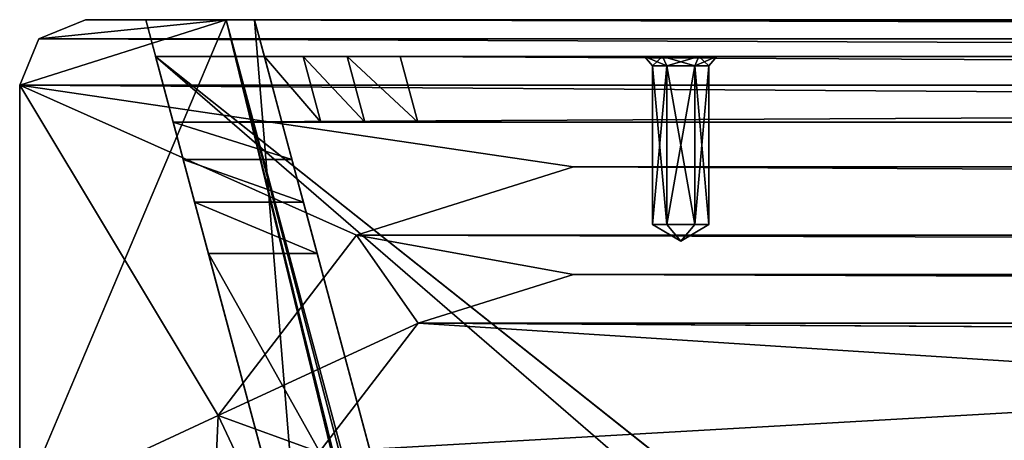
# Model space of a CAD drawing. Header units: inches. Extents: x -12.5 to 12.5, y -27.4 to 0.
# Tile 83 of 136: x -12.5 to -10.6, y -0.8 to 0. Entities that reach past the tile are written whole.
import ezdxf

# ---------------------------------------------------------------- set-up
doc = ezdxf.new("R2010")
doc.units = ezdxf.units.IN
doc.header["$LTSCALE"] = 52.148148
doc.header["$MEASUREMENT"] = 0
for name, color, linetype in [('1', 7, 'CONTINUOUS'), ('106', 7, 'CONTINUOUS'), ('107', 7, 'CONTINUOUS'), ('108', 7, 'CONTINUOUS'), ('121', 7, 'CONTINUOUS'), ('122', 7, 'CONTINUOUS'), ('123', 7, 'CONTINUOUS'), ('124', 7, 'CONTINUOUS'), ('128', 7, 'CONTINUOUS'), ('129', 7, 'CONTINUOUS'), ('130', 7, 'CONTINUOUS'), ('166', 7, 'CONTINUOUS'), ('167', 7, 'CONTINUOUS'), ('1852', 7, 'CONTINUOUS'), ('1853', 7, 'CONTINUOUS'), ('1854', 7, 'CONTINUOUS'), ('1855', 7, 'CONTINUOUS'), ('1856', 7, 'CONTINUOUS'), ('1899', 7, 'CONTINUOUS'), ('1900', 7, 'CONTINUOUS'), ('1901', 7, 'CONTINUOUS'), ('1902', 7, 'CONTINUOUS'), ('1903', 7, 'CONTINUOUS'), ('1904', 7, 'CONTINUOUS'), ('1947', 7, 'CONTINUOUS'), ('1948', 7, 'CONTINUOUS'), ('1949', 7, 'CONTINUOUS'), ('1950', 7, 'CONTINUOUS'), ('1951', 7, 'CONTINUOUS'), ('1952', 7, 'CONTINUOUS'), ('2', 7, 'CONTINUOUS'), ('2035', 7, 'CONTINUOUS'), ('2036', 7, 'CONTINUOUS'), ('2046', 7, 'CONTINUOUS'), ('5', 7, 'CONTINUOUS'), ('7', 7, 'CONTINUOUS')]:
    doc.layers.add(name, color=color, linetype=linetype)

msp = doc.modelspace()

# ---------------------------------------------------------------- linework, layer by layer
at = {"layer": '1', "linetype": 'Continuous'}
for points in [[(-10.025, -1.988), (-9.9625, -1.8797), (-12.2412, -0.07), (-10.025, -1.988)], [(-4.9442, -27.303), (-10.025, -1.988), (-12.2412, -0.07), (-4.9442, -27.303)], [(-12.2412, -0.07), (-9.9625, -1.8797), (12.2412, -0.07), (-12.2412, -0.07)]]:
    msp.add_3dface(points, dxfattribs=at)
at = {"layer": '106', "color": 9, "linetype": 'Continuous', "true_color": 0xbfc4ba}
for points in [[(-11.8587, -0.4102, -3.07), (-11.4457, -0.28, -3.07), (11.8587, -0.4102, -3.07), (-11.8587, -0.4102, -3.07)], [(-11.4457, -0.28, -3.07), (11.4457, -0.28, -3.07), (11.8587, -0.4102, -3.07), (-11.4457, -0.28, -3.07)], [(-11.8587, -0.4102, -3.07), (-11.7411, -0.5781, -3.07), (-12.1223, -0.7537, -3.07), (-11.8587, -0.4102, -3.07)], [(11.4457, -0.485, -3.07), (-11.4457, -0.485, -3.07), (-11.8587, -0.4102, -3.07), (11.4457, -0.485, -3.07)], [(11.4457, -0.485, -3.07), (-11.8587, -0.4102, -3.07), (11.8587, -0.4102, -3.07), (11.4457, -0.485, -3.07)], [(-11.4457, -0.485, -3.07), (-11.7411, -0.5781, -3.07), (-11.8587, -0.4102, -3.07), (-11.4457, -0.485, -3.07)], [(-11.7411, -0.5781, -3.07), (-11.9296, -0.8239, -3.07), (-12.1223, -0.7537, -3.07), (-11.7411, -0.5781, -3.07)], [(-12.1223, -0.7537, -3.07), (-11.9432, -1.1333, -3.07), (-12.1412, -1.1863, -3.07), (-12.1223, -0.7537, -3.07)], [(-11.9296, -0.8239, -3.07), (-11.9432, -1.1333, -3.07), (-12.1223, -0.7537, -3.07), (-11.9296, -0.8239, -3.07)]]:
    msp.add_3dface(points, dxfattribs=at)
at = {"layer": '107', "linetype": 'Continuous'}
for points in [[(11.4457, -0.485, -3.3), (-11.4457, -0.485, -3.3), (11.4457, -0.485, -3.07), (11.4457, -0.485, -3.3)], [(11.4457, -0.485, -3.07), (-11.4457, -0.485, -3.3), (-11.4457, -0.485, -3.07), (11.4457, -0.485, -3.07)]]:
    msp.add_3dface(points, dxfattribs=at)
at = {"layer": '108', "linetype": 'Continuous'}
for points in [[(-11.4457, -0.485, -3.3), (-11.7411, -0.5781, -3.3), (-11.4457, -0.485, -3.07), (-11.4457, -0.485, -3.3)], [(-11.7411, -0.5781, -3.3), (-11.7411, -0.5781, -3.07), (-11.4457, -0.485, -3.07), (-11.7411, -0.5781, -3.3)], [(-11.7411, -0.5781, -3.3), (-11.9296, -0.8239, -3.3), (-11.7411, -0.5781, -3.07), (-11.7411, -0.5781, -3.3)], [(-11.9296, -0.8239, -3.3), (-11.9296, -0.8239, -3.07), (-11.7411, -0.5781, -3.07), (-11.9296, -0.8239, -3.3)]]:
    msp.add_3dface(points, dxfattribs=at)
at = {"layer": '121', "linetype": 'Continuous'}
for points in [[(-11.8587, -0.4102, -3.3), (-11.4457, -0.28, -3.3), (-11.8587, -0.4102, -3.07), (-11.8587, -0.4102, -3.3)], [(-11.4457, -0.28, -3.3), (-11.4457, -0.28, -3.07), (-11.8587, -0.4102, -3.07), (-11.4457, -0.28, -3.3)], [(-12.1223, -0.7537, -3.3), (-11.8587, -0.4102, -3.3), (-12.1223, -0.7537, -3.07), (-12.1223, -0.7537, -3.3)], [(-11.8587, -0.4102, -3.3), (-11.8587, -0.4102, -3.07), (-12.1223, -0.7537, -3.07), (-11.8587, -0.4102, -3.3)], [(-12.1412, -1.1863, -3.3), (-12.1223, -0.7537, -3.3), (-12.1412, -1.1863, -3.07), (-12.1412, -1.1863, -3.3)], [(-12.1223, -0.7537, -3.3), (-12.1223, -0.7537, -3.07), (-12.1412, -1.1863, -3.07), (-12.1223, -0.7537, -3.3)]]:
    msp.add_3dface(points, dxfattribs=at)
at = {"layer": '122', "linetype": 'Continuous'}
for points in [[(-11.4457, -0.28, -3.3), (11.4457, -0.28, -3.3), (-11.4457, -0.28, -3.07), (-11.4457, -0.28, -3.3)], [(11.4457, -0.28, -3.3), (11.4457, -0.28, -3.07), (-11.4457, -0.28, -3.07), (11.4457, -0.28, -3.3)]]:
    msp.add_3dface(points, dxfattribs=at)
at = {"layer": '123', "linetype": 'Continuous'}
for points in [[(-5.4393, -27.2804, -2.782), (-12.1072, 0, -2.782), (-12.5, -0.9296, -2.782), (-5.4393, -27.2804, -2.782)], [(-12.5, -0.9296, -2.782), (-12.1072, 0, -2.782), (-12.5, -0.125, -2.782), (-12.5, -0.9296, -2.782)], [(-12.5, -0.125, -2.782), (-12.1072, 0, -2.782), (-12.4634, -0.0366, -2.782), (-12.5, -0.125, -2.782)], [(-12.1072, 0, -2.782), (-12.375, 0, -2.782), (-12.4634, -0.0366, -2.782), (-12.1072, 0, -2.782)], [(-5.3186, -27.373, -2.782), (-4.7726, -27.373, -2.782), (-12.1072, 0, -2.782), (-5.3186, -27.373, -2.782)], [(-5.3186, -27.373, -2.782), (-12.1072, 0, -2.782), (-5.3947, -27.3472, -2.782), (-5.3186, -27.373, -2.782)], [(-12.1072, 0, -2.782), (-5.4393, -27.2804, -2.782), (-5.3947, -27.3472, -2.782), (-12.1072, 0, -2.782)]]:
    msp.add_3dface(points, dxfattribs=at)
at = {"layer": '124', "linetype": 'Continuous'}
for points in [[(-12.26, 0, -2.482), (-4.9254, -27.373, -2.482), (-11.7724, -1.8198, -2.3915), (-12.26, 0, -2.482)], [(-12.26, 0, -1.53), (-12.26, 0, -2.482), (-11.7724, -1.8198, -2.3915), (-12.26, 0, -1.53)], [(-11.962, -1.1122, -1.53), (-12.26, 0, -1.53), (-11.7724, -1.8198, -2.3915), (-11.962, -1.1122, -1.53)], [(-4.9442, -27.303), (-12.2412, -0.07), (-4.9442, -27.303, -0.25), (-4.9442, -27.303)], [(-12.2412, -0.07), (-11.8336, -1.5914, -0.531), (-11.8127, -1.6694, -0.3911), (-12.2412, -0.07)], [(-11.8336, -1.5914, -0.531), (-12.2412, -0.07), (-11.8533, -1.5177, -0.7261), (-11.8336, -1.5914, -0.531)], [(-11.7709, -1.8254, -0.3911), (-12.2412, -0.07), (-11.8127, -1.6694, -0.3911), (-11.7709, -1.8254, -0.3911)], [(-12.2412, -0.07), (-11.7709, -1.8254, -0.3911), (-11.0302, -4.5896, -0.866), (-12.2412, -0.07)], [(-12.2412, -0.07), (-10.9896, -4.7412, -0.531), (-10.9687, -4.8192, -0.3911), (-12.2412, -0.07)], [(-10.9896, -4.7412, -0.531), (-12.2412, -0.07), (-11.0093, -4.6676, -0.7261), (-10.9896, -4.7412, -0.531)], [(-10.9269, -4.9752, -0.3911), (-12.2412, -0.07), (-10.9687, -4.8192, -0.3911), (-10.9269, -4.9752, -0.3911)], [(-12.2412, -0.07), (-10.9269, -4.9752, -0.3911), (-10.1456, -7.8911, -0.531), (-12.2412, -0.07)], [(-12.2412, -0.07), (-10.1456, -7.8911, -0.531), (-10.1247, -7.9691, -0.3911), (-12.2412, -0.07)], [(-10.0829, -8.1251, -0.3911), (-12.2412, -0.07), (-10.1247, -7.9691, -0.3911), (-10.0829, -8.1251, -0.3911)], [(-12.2412, -0.07), (-10.0829, -8.1251, -0.3911), (-9.2807, -11.119, -0.3911), (-12.2412, -0.07)], [(-9.2389, -11.275, -0.3911), (-12.2412, -0.07), (-9.2807, -11.119, -0.3911), (-9.2389, -11.275, -0.3911)], [(-12.2412, -0.07), (-9.2389, -11.275, -0.3911), (-8.4367, -14.2689, -0.3911), (-12.2412, -0.07)], [(-8.3949, -14.4249, -0.3911), (-12.2412, -0.07), (-8.4367, -14.2689, -0.3911), (-8.3949, -14.4249, -0.3911)], [(-12.2412, -0.07), (-8.3949, -14.4249, -0.3911), (-7.5927, -17.4188, -0.3911), (-12.2412, -0.07)], [(-7.5509, -17.5748, -0.3911), (-12.2412, -0.07), (-7.5927, -17.4188, -0.3911), (-7.5509, -17.5748, -0.3911)], [(-12.2412, -0.07), (-7.5509, -17.5748, -0.3911), (-6.7486, -20.5687, -0.3911), (-12.2412, -0.07)], [(-6.7068, -20.7247, -0.3911), (-12.2412, -0.07), (-6.7486, -20.5687, -0.3911), (-6.7068, -20.7247, -0.3911)], [(-12.2412, -0.07), (-6.7068, -20.7247, -0.3911), (-5.9046, -23.7186, -0.3911), (-12.2412, -0.07)], [(-5.8628, -23.8745, -0.3911), (-12.2412, -0.07), (-5.9046, -23.7186, -0.3911), (-5.8628, -23.8745, -0.3911)], [(-12.2412, -0.07), (-5.8628, -23.8745, -0.3911), (-5.0606, -26.8684, -0.3911), (-12.2412, -0.07)], [(-5.0188, -27.0244, -0.3911), (-12.2412, -0.07), (-5.0606, -26.8684, -0.3911), (-5.0188, -27.0244, -0.3911)], [(-12.2412, -0.07), (-5.0188, -27.0244, -0.3911), (-4.9777, -27.178, -0.25), (-12.2412, -0.07)], [(-12.2412, -0.07), (-11.8742, -1.4397, -0.866), (-11.8533, -1.5177, -0.7261), (-12.2412, -0.07)], [(-11.8742, -1.4397, -0.866), (-12.2412, -0.07), (-11.8972, -1.354, -1.0463), (-11.8742, -1.4397, -0.866)], [(-12.2412, -0.07), (-11.0302, -4.5896, -0.866), (-11.0093, -4.6676, -0.7261), (-12.2412, -0.07)], [(-12.2077, -0.195, -0.25), (-12.2412, -0.07), (-12.2412, -0.07, -0.25), (-12.2077, -0.195, -0.25)], [(-12.2412, -0.07), (-12.2077, -0.195, -0.25), (-11.9374, -1.2038, -1.03), (-12.2412, -0.07)], [(-4.9442, -27.303, -0.25), (-12.2412, -0.07), (-4.9777, -27.178, -0.25), (-4.9442, -27.303, -0.25)], [(-11.8972, -1.354, -1.0463), (-12.2412, -0.07), (-11.9374, -1.2038, -1.03), (-11.8972, -1.354, -1.0463)], [(-12.2077, -0.195, -0.25), (-12.2077, -0.195, -0.78), (-12.1886, -0.2663, -0.9549), (-12.2077, -0.195, -0.25)], [(-11.9374, -1.2038, -1.03), (-12.2077, -0.195, -0.25), (-12.1408, -0.445, -1.03), (-11.9374, -1.2038, -1.03)], [(-12.1408, -0.445, -1.03), (-12.2077, -0.195, -0.25), (-12.1669, -0.3476, -1.0102), (-12.1408, -0.445, -1.03)], [(-12.1669, -0.3476, -1.0102), (-12.2077, -0.195, -0.25), (-12.1886, -0.2663, -0.9549), (-12.1669, -0.3476, -1.0102)]]:
    msp.add_3dface(points, dxfattribs=at)
at = {"layer": '128', "color": 253, "linetype": 'Continuous', "true_color": 0xaab2c4}
for points in [[(-4.7726, -27.373, -2.782), (-4.7726, -27.373, -2.482), (-12.1072, 0, -2.482), (-4.7726, -27.373, -2.782)], [(-4.7726, -27.373, -2.782), (-12.1072, 0, -2.482), (-12.1072, 0, -2.782), (-4.7726, -27.373, -2.782)]]:
    msp.add_3dface(points, dxfattribs=at)
at = {"layer": '129', "linetype": 'Continuous'}
for points in [[(-4.9254, -27.373, -2.482), (-12.26, 0, -2.482), (-12.1072, 0, -2.482), (-4.9254, -27.373, -2.482)], [(-4.7726, -27.373, -2.482), (-4.9254, -27.373, -2.482), (-12.1072, 0, -2.482), (-4.7726, -27.373, -2.482)]]:
    msp.add_3dface(points, dxfattribs=at)
at = {"layer": '130', "color": 253, "linetype": 'Continuous', "true_color": 0xaab2c4}
for points in [[(-12.0529, 0, -0.75), (-12.0529, 0, -1.53), (-11.9816, -0.2663, -0.9549), (-12.0529, 0, -0.75)], [(-12.0342, -0.07, -0.75), (-12.0529, 0, -0.75), (-11.9816, -0.2663, -0.9549), (-12.0342, -0.07, -0.75)], [(-11.9816, -0.2663, -0.9549), (-12.0529, 0, -1.53), (-11.7688, -1.0604, -1.53), (-11.9816, -0.2663, -0.9549)], [(-12.0007, -0.195, -0.75), (-12.0342, -0.07, -0.75), (-12.0007, -0.195, -0.78), (-12.0007, -0.195, -0.75)], [(-12.0007, -0.195, -0.78), (-12.0342, -0.07, -0.75), (-11.9816, -0.2663, -0.9549), (-12.0007, -0.195, -0.78)], [(-11.9598, -0.3476, -1.0102), (-11.9816, -0.2663, -0.9549), (-11.7688, -1.0604, -1.53), (-11.9598, -0.3476, -1.0102)], [(-11.9337, -0.445, -1.03), (-11.9598, -0.3476, -1.0102), (-11.7688, -1.0604, -1.53), (-11.9337, -0.445, -1.03)], [(-11.7443, -1.1521, -1.03), (-11.9337, -0.445, -1.03), (-11.7688, -1.0604, -1.53), (-11.7443, -1.1521, -1.03)]]:
    msp.add_3dface(points, dxfattribs=at)
at = {"layer": '166', "linetype": 'Continuous'}
for points in [[(-11.9374, -1.2038, -1.03), (-12.1408, -0.445, -1.03), (-11.7443, -1.1521, -1.03), (-11.9374, -1.2038, -1.03)], [(-12.1408, -0.445, -1.03), (-11.9337, -0.445, -1.03), (-11.7443, -1.1521, -1.03), (-12.1408, -0.445, -1.03)]]:
    msp.add_3dface(points, dxfattribs=at)
at = {"layer": '167', "linetype": 'Continuous'}
for points in [[(-12.0529, 0, -1.53), (-12.26, 0, -1.53), (-11.962, -1.1122, -1.53), (-12.0529, 0, -1.53)], [(-12.0529, 0, -1.53), (-11.962, -1.1122, -1.53), (-11.7688, -1.0604, -1.53), (-12.0529, 0, -1.53)]]:
    msp.add_3dface(points, dxfattribs=at)
at = {"layer": '1852', "color": 253, "linetype": 'Continuous', "true_color": 0xaab2c4}
for points in [[(-12.2412, -0.07), (12.2412, -0.07), (-11.2759, -0.07, -0.0652), (-12.2412, -0.07)], [(-12.2412, -0.07, -0.25), (-12.2412, -0.07), (-11.2759, -0.07, -0.0652), (-12.2412, -0.07, -0.25)], [(12.2412, -0.07, -0.25), (-12.2412, -0.07, -0.25), (11.2757, -0.07, -0.1848), (12.2412, -0.07, -0.25)], [(11.2757, -0.07, -0.1848), (-12.2412, -0.07, -0.25), (11.2067, -0.07, -0.1848), (11.2757, -0.07, -0.1848)], [(11.2067, -0.07, -0.1848), (-12.2412, -0.07, -0.25), (8.0639, -0.07, -0.1848), (11.2067, -0.07, -0.1848)], [(8.0639, -0.07, -0.1848), (-12.2412, -0.07, -0.25), (7.9949, -0.07, -0.1848), (8.0639, -0.07, -0.1848)], [(7.9949, -0.07, -0.1848), (-12.2412, -0.07, -0.25), (4.8521, -0.07, -0.1848), (7.9949, -0.07, -0.1848)], [(4.8521, -0.07, -0.1848), (-12.2412, -0.07, -0.25), (4.7831, -0.07, -0.1848), (4.8521, -0.07, -0.1848)], [(4.7831, -0.07, -0.1848), (-12.2412, -0.07, -0.25), (1.6403, -0.07, -0.1848), (4.7831, -0.07, -0.1848)], [(1.6403, -0.07, -0.1848), (-12.2412, -0.07, -0.25), (1.5713, -0.07, -0.1848), (1.6403, -0.07, -0.1848)], [(1.5713, -0.07, -0.1848), (-12.2412, -0.07, -0.25), (-1.5715, -0.07, -0.1848), (1.5713, -0.07, -0.1848)], [(-1.5715, -0.07, -0.1848), (-12.2412, -0.07, -0.25), (-1.6405, -0.07, -0.1848), (-1.5715, -0.07, -0.1848)], [(-1.6405, -0.07, -0.1848), (-12.2412, -0.07, -0.25), (-4.7833, -0.07, -0.1848), (-1.6405, -0.07, -0.1848)], [(-4.7833, -0.07, -0.1848), (-12.2412, -0.07, -0.25), (-4.8523, -0.07, -0.1848), (-4.7833, -0.07, -0.1848)], [(-4.8523, -0.07, -0.1848), (-12.2412, -0.07, -0.25), (-7.9951, -0.07, -0.1848), (-4.8523, -0.07, -0.1848)], [(-7.9951, -0.07, -0.1848), (-12.2412, -0.07, -0.25), (-8.0641, -0.07, -0.1848), (-7.9951, -0.07, -0.1848)], [(-8.0641, -0.07, -0.1848), (-12.2412, -0.07, -0.25), (-8.0986, -0.07, -0.125), (-8.0641, -0.07, -0.1848)], [(-8.0986, -0.07, -0.125), (-12.2412, -0.07, -0.25), (-11.2069, -0.07, -0.1848), (-8.0986, -0.07, -0.125)], [(-11.2069, -0.07, -0.1848), (-12.2412, -0.07, -0.25), (-11.2759, -0.07, -0.1848), (-11.2069, -0.07, -0.1848)], [(-11.2759, -0.07, -0.1848), (-12.2412, -0.07, -0.25), (-11.3104, -0.07, -0.125), (-11.2759, -0.07, -0.1848)], [(-11.3104, -0.07, -0.125), (-12.2412, -0.07, -0.25), (-11.2759, -0.07, -0.0652), (-11.3104, -0.07, -0.125)], [(12.088, -0.07, -0.75), (-12.0342, -0.07, -0.75), (10.0375, -0.07, -0.69), (12.088, -0.07, -0.75)], [(8.0639, -0.07, -0.6848), (-12.0342, -0.07, -0.75), (7.9949, -0.07, -0.6848), (8.0639, -0.07, -0.6848)], [(-12.0342, -0.07, -0.75), (8.0639, -0.07, -0.6848), (9.9625, -0.07, -0.69), (-12.0342, -0.07, -0.75)], [(7.9949, -0.07, -0.6848), (-12.0342, -0.07, -0.75), (4.8521, -0.07, -0.6848), (7.9949, -0.07, -0.6848)], [(4.8521, -0.07, -0.6848), (-12.0342, -0.07, -0.75), (4.7831, -0.07, -0.6848), (4.8521, -0.07, -0.6848)], [(4.7831, -0.07, -0.6848), (-12.0342, -0.07, -0.75), (1.6403, -0.07, -0.6848), (4.7831, -0.07, -0.6848)], [(1.6403, -0.07, -0.6848), (-12.0342, -0.07, -0.75), (1.5713, -0.07, -0.6848), (1.6403, -0.07, -0.6848)], [(1.5713, -0.07, -0.6848), (-12.0342, -0.07, -0.75), (-1.5715, -0.07, -0.6848), (1.5713, -0.07, -0.6848)], [(-1.5715, -0.07, -0.6848), (-12.0342, -0.07, -0.75), (-1.6405, -0.07, -0.6848), (-1.5715, -0.07, -0.6848)], [(-1.6405, -0.07, -0.6848), (-12.0342, -0.07, -0.75), (-4.7833, -0.07, -0.6848), (-1.6405, -0.07, -0.6848)], [(-4.7833, -0.07, -0.6848), (-12.0342, -0.07, -0.75), (-4.8523, -0.07, -0.6848), (-4.7833, -0.07, -0.6848)], [(-4.8523, -0.07, -0.6848), (-12.0342, -0.07, -0.75), (-7.9951, -0.07, -0.6848), (-4.8523, -0.07, -0.6848)], [(-7.9951, -0.07, -0.6848), (-12.0342, -0.07, -0.75), (-8.0641, -0.07, -0.6848), (-7.9951, -0.07, -0.6848)], [(-8.0641, -0.07, -0.6848), (-12.0342, -0.07, -0.75), (-9.9625, -0.07, -0.69), (-8.0641, -0.07, -0.6848)], [(-11.2069, -0.07, -0.6848), (-12.0342, -0.07, -0.75), (-11.2759, -0.07, -0.6848), (-11.2069, -0.07, -0.6848)], [(-12.0342, -0.07, -0.75), (-11.2069, -0.07, -0.6848), (-10.075, -0.07, -0.625), (-12.0342, -0.07, -0.75)], [(-11.2759, -0.07, -0.6848), (-12.0342, -0.07, -0.75), (-11.3104, -0.07, -0.625), (-11.2759, -0.07, -0.6848)], [(-11.3104, -0.07, -0.625), (-12.0342, -0.07, -0.75), (-11.7754, -0.07, -0.5), (-11.3104, -0.07, -0.625)], [(10.0375, -0.07, -0.69), (-12.0342, -0.07, -0.75), (9.9625, -0.07, -0.69), (10.0375, -0.07, -0.69)], [(-9.9625, -0.07, -0.69), (-12.0342, -0.07, -0.75), (-10.0375, -0.07, -0.69), (-9.9625, -0.07, -0.69)], [(-10.0375, -0.07, -0.69), (-12.0342, -0.07, -0.75), (-10.075, -0.07, -0.625), (-10.0375, -0.07, -0.69)], [(-11.7754, -0.07, -0.5), (-12.0342, -0.07, -0.75), (-11.8762, -0.07, -0.5198), (-11.7754, -0.07, -0.5)], [(-11.8762, -0.07, -0.5198), (-12.0342, -0.07, -0.75), (-11.9603, -0.07, -0.5751), (-11.8762, -0.07, -0.5198)], [(-11.2759, -0.07, -0.5652), (-11.3104, -0.07, -0.625), (-11.7754, -0.07, -0.5), (-11.2759, -0.07, -0.5652)], [(-10.0375, -0.07, -0.56), (-11.2759, -0.07, -0.5652), (-11.7754, -0.07, -0.5), (-10.0375, -0.07, -0.56)], [(11.8292, -0.07, -0.5), (-10.0375, -0.07, -0.56), (-11.7754, -0.07, -0.5), (11.8292, -0.07, -0.5)], [(-11.2759, -0.07, -0.0652), (12.2412, -0.07), (-11.2069, -0.07, -0.0652), (-11.2759, -0.07, -0.0652)], [(-11.2069, -0.07, -0.5652), (-11.2759, -0.07, -0.5652), (-10.0375, -0.07, -0.56), (-11.2069, -0.07, -0.5652)], [(12.2412, -0.07), (-8.0641, -0.07, -0.0652), (-11.2069, -0.07, -0.0652), (12.2412, -0.07)], [(-11.1724, -0.07, -0.125), (-8.0986, -0.07, -0.125), (-11.2069, -0.07, -0.1848), (-11.1724, -0.07, -0.125)], [(-8.0641, -0.07, -0.0652), (-11.1724, -0.07, -0.125), (-11.2069, -0.07, -0.0652), (-8.0641, -0.07, -0.0652)], [(-11.2069, -0.07, -0.6848), (-11.1724, -0.07, -0.625), (-10.075, -0.07, -0.625), (-11.2069, -0.07, -0.6848)], [(-11.1724, -0.07, -0.625), (-11.2069, -0.07, -0.5652), (-10.0375, -0.07, -0.56), (-11.1724, -0.07, -0.625)], [(-8.0641, -0.07, -0.0652), (-8.0986, -0.07, -0.125), (-11.1724, -0.07, -0.125), (-8.0641, -0.07, -0.0652)], [(-10.075, -0.07, -0.625), (-11.1724, -0.07, -0.625), (-10.0375, -0.07, -0.56), (-10.075, -0.07, -0.625)]]:
    msp.add_3dface(points, dxfattribs=at)
at = {"layer": '1853', "linetype": 'Continuous'}
for points in [[(12.1068, 0, -0.75), (-12.0529, 0, -0.75), (12.088, -0.07, -0.75), (12.1068, 0, -0.75)], [(12.088, -0.07, -0.75), (-12.0529, 0, -0.75), (-12.0342, -0.07, -0.75), (12.088, -0.07, -0.75)]]:
    msp.add_3dface(points, dxfattribs=at)
at = {"layer": '1854', "linetype": 'Continuous'}
for points in [[(-12.2077, -0.195, -0.78), (-12.2077, -0.195, -0.25), (-11.9268, -0.195, -0.5751), (-12.2077, -0.195, -0.78)], [(-12.2077, -0.195, -0.78), (-12.0007, -0.195, -0.75), (-12.0007, -0.195, -0.78), (-12.2077, -0.195, -0.78)], [(-12.0007, -0.195, -0.75), (-12.2077, -0.195, -0.78), (-11.9268, -0.195, -0.5751), (-12.0007, -0.195, -0.75)], [(-12.2077, -0.195, -0.25), (12.2077, -0.195, -0.25), (-11.7419, -0.195, -0.5), (-12.2077, -0.195, -0.25)], [(-11.9268, -0.195, -0.5751), (-12.2077, -0.195, -0.25), (-11.8427, -0.195, -0.5198), (-11.9268, -0.195, -0.5751)], [(-11.8427, -0.195, -0.5198), (-12.2077, -0.195, -0.25), (-11.7419, -0.195, -0.5), (-11.8427, -0.195, -0.5198)], [(12.2077, -0.195, -0.25), (11.7957, -0.195, -0.5), (-11.7419, -0.195, -0.5), (12.2077, -0.195, -0.25)]]:
    msp.add_3dface(points, dxfattribs=at)
at = {"layer": '1855', "linetype": 'Continuous'}
for points in [[(11.8292, -0.07, -0.5), (-11.7754, -0.07, -0.5), (11.7957, -0.195, -0.5), (11.8292, -0.07, -0.5)], [(11.7957, -0.195, -0.5), (-11.7754, -0.07, -0.5), (-11.7419, -0.195, -0.5), (11.7957, -0.195, -0.5)]]:
    msp.add_3dface(points, dxfattribs=at)
at = {"layer": '1856', "linetype": 'Continuous'}
for points in [[(-12.2077, -0.195, -0.25), (-12.2412, -0.07, -0.25), (12.2412, -0.07, -0.25), (-12.2077, -0.195, -0.25)], [(-12.2077, -0.195, -0.25), (12.2412, -0.07, -0.25), (12.2077, -0.195, -0.25), (-12.2077, -0.195, -0.25)]]:
    msp.add_3dface(points, dxfattribs=at)
at = {"layer": '1899', "linetype": 'Continuous'}
for points in [[(-11.2949, -0.39, -0.125), (-11.2414, -0.4221, -0.125), (-11.2681, -0.39, -0.1713), (-11.2949, -0.39, -0.125)], [(-11.2681, -0.39, -0.1713), (-11.2414, -0.4221, -0.125), (-11.2146, -0.39, -0.1713), (-11.2681, -0.39, -0.1713)], [(-11.2146, -0.39, -0.1713), (-11.2414, -0.4221, -0.125), (-11.1879, -0.39, -0.125), (-11.2146, -0.39, -0.1713)]]:
    msp.add_3dface(points, dxfattribs=at)
at = {"layer": '1900', "linetype": 'Continuous'}
for points in [[(-11.2949, -0.39, -0.125), (-11.2681, -0.39, -0.1713), (-11.2949, -0.0878, -0.125), (-11.2949, -0.39, -0.125)], [(-11.2949, -0.0878, -0.125), (-11.2681, -0.39, -0.1713), (-11.2681, -0.0878, -0.1713), (-11.2949, -0.0878, -0.125)], [(-11.2681, -0.39, -0.1713), (-11.2146, -0.39, -0.1713), (-11.2681, -0.0878, -0.1713), (-11.2681, -0.39, -0.1713)], [(-11.2681, -0.0878, -0.1713), (-11.2146, -0.39, -0.1713), (-11.2146, -0.0878, -0.1713), (-11.2681, -0.0878, -0.1713)], [(-11.2146, -0.39, -0.1713), (-11.1879, -0.39, -0.125), (-11.2146, -0.0878, -0.1713), (-11.2146, -0.39, -0.1713)], [(-11.2146, -0.0878, -0.1713), (-11.1879, -0.39, -0.125), (-11.1879, -0.0878, -0.125), (-11.2146, -0.0878, -0.1713)]]:
    msp.add_3dface(points, dxfattribs=at)
at = {"layer": '1901', "linetype": 'Continuous'}
for points in [[(-11.2759, -0.07, -0.1848), (-11.3104, -0.07, -0.125), (-11.2681, -0.0878, -0.1713), (-11.2759, -0.07, -0.1848)], [(-11.3104, -0.07, -0.125), (-11.2949, -0.0878, -0.125), (-11.2681, -0.0878, -0.1713), (-11.3104, -0.07, -0.125)], [(-11.2069, -0.07, -0.1848), (-11.2759, -0.07, -0.1848), (-11.2146, -0.0878, -0.1713), (-11.2069, -0.07, -0.1848)], [(-11.2759, -0.07, -0.1848), (-11.2681, -0.0878, -0.1713), (-11.2146, -0.0878, -0.1713), (-11.2759, -0.07, -0.1848)], [(-11.2069, -0.07, -0.1848), (-11.2146, -0.0878, -0.1713), (-11.1879, -0.0878, -0.125), (-11.2069, -0.07, -0.1848)], [(-11.1724, -0.07, -0.125), (-11.2069, -0.07, -0.1848), (-11.1879, -0.0878, -0.125), (-11.1724, -0.07, -0.125)]]:
    msp.add_3dface(points, dxfattribs=at)
at = {"layer": '1902', "linetype": 'Continuous'}
for points in [[(-11.2414, -0.4221, -0.125), (-11.2949, -0.39, -0.125), (-11.2681, -0.39, -0.0787), (-11.2414, -0.4221, -0.125)], [(-11.2146, -0.39, -0.0787), (-11.2414, -0.4221, -0.125), (-11.2681, -0.39, -0.0787), (-11.2146, -0.39, -0.0787)], [(-11.1879, -0.39, -0.125), (-11.2414, -0.4221, -0.125), (-11.2146, -0.39, -0.0787), (-11.1879, -0.39, -0.125)]]:
    msp.add_3dface(points, dxfattribs=at)
at = {"layer": '1903', "linetype": 'Continuous'}
for points in [[(-11.2949, -0.39, -0.125), (-11.2949, -0.0878, -0.125), (-11.2681, -0.0878, -0.0787), (-11.2949, -0.39, -0.125)], [(-11.2681, -0.39, -0.0787), (-11.2949, -0.39, -0.125), (-11.2681, -0.0878, -0.0787), (-11.2681, -0.39, -0.0787)], [(-11.2146, -0.39, -0.0787), (-11.2681, -0.39, -0.0787), (-11.2146, -0.0878, -0.0787), (-11.2146, -0.39, -0.0787)], [(-11.2146, -0.0878, -0.0787), (-11.2681, -0.39, -0.0787), (-11.2681, -0.0878, -0.0787), (-11.2146, -0.0878, -0.0787)], [(-11.1879, -0.0878, -0.125), (-11.1879, -0.39, -0.125), (-11.2146, -0.39, -0.0787), (-11.1879, -0.0878, -0.125)], [(-11.1879, -0.0878, -0.125), (-11.2146, -0.39, -0.0787), (-11.2146, -0.0878, -0.0787), (-11.1879, -0.0878, -0.125)]]:
    msp.add_3dface(points, dxfattribs=at)
at = {"layer": '1904', "linetype": 'Continuous'}
for points in [[(-11.3104, -0.07, -0.125), (-11.2759, -0.07, -0.0652), (-11.2949, -0.0878, -0.125), (-11.3104, -0.07, -0.125)], [(-11.2949, -0.0878, -0.125), (-11.2759, -0.07, -0.0652), (-11.2681, -0.0878, -0.0787), (-11.2949, -0.0878, -0.125)], [(-11.2759, -0.07, -0.0652), (-11.2069, -0.07, -0.0652), (-11.2681, -0.0878, -0.0787), (-11.2759, -0.07, -0.0652)], [(-11.2069, -0.07, -0.0652), (-11.2146, -0.0878, -0.0787), (-11.2681, -0.0878, -0.0787), (-11.2069, -0.07, -0.0652)], [(-11.2069, -0.07, -0.0652), (-11.1724, -0.07, -0.125), (-11.2146, -0.0878, -0.0787), (-11.2069, -0.07, -0.0652)], [(-11.1724, -0.07, -0.125), (-11.1879, -0.0878, -0.125), (-11.2146, -0.0878, -0.0787), (-11.1724, -0.07, -0.125)]]:
    msp.add_3dface(points, dxfattribs=at)
at = {"layer": '1947', "linetype": 'Continuous'}
for points in [[(-11.2949, -0.39, -0.625), (-11.2414, -0.4221, -0.625), (-11.2681, -0.39, -0.6713), (-11.2949, -0.39, -0.625)], [(-11.2681, -0.39, -0.6713), (-11.2414, -0.4221, -0.625), (-11.2146, -0.39, -0.6713), (-11.2681, -0.39, -0.6713)], [(-11.2146, -0.39, -0.6713), (-11.2414, -0.4221, -0.625), (-11.1879, -0.39, -0.625), (-11.2146, -0.39, -0.6713)]]:
    msp.add_3dface(points, dxfattribs=at)
at = {"layer": '1948', "linetype": 'Continuous'}
for points in [[(-11.2949, -0.39, -0.625), (-11.2681, -0.39, -0.6713), (-11.2949, -0.0878, -0.625), (-11.2949, -0.39, -0.625)], [(-11.2949, -0.0878, -0.625), (-11.2681, -0.39, -0.6713), (-11.2681, -0.0878, -0.6713), (-11.2949, -0.0878, -0.625)], [(-11.2681, -0.39, -0.6713), (-11.2146, -0.39, -0.6713), (-11.2681, -0.0878, -0.6713), (-11.2681, -0.39, -0.6713)], [(-11.2681, -0.0878, -0.6713), (-11.2146, -0.39, -0.6713), (-11.2146, -0.0878, -0.6713), (-11.2681, -0.0878, -0.6713)], [(-11.2146, -0.39, -0.6713), (-11.1879, -0.39, -0.625), (-11.2146, -0.0878, -0.6713), (-11.2146, -0.39, -0.6713)], [(-11.2146, -0.0878, -0.6713), (-11.1879, -0.39, -0.625), (-11.1879, -0.0878, -0.625), (-11.2146, -0.0878, -0.6713)]]:
    msp.add_3dface(points, dxfattribs=at)
at = {"layer": '1949', "linetype": 'Continuous'}
for points in [[(-11.2759, -0.07, -0.6848), (-11.3104, -0.07, -0.625), (-11.2681, -0.0878, -0.6713), (-11.2759, -0.07, -0.6848)], [(-11.3104, -0.07, -0.625), (-11.2949, -0.0878, -0.625), (-11.2681, -0.0878, -0.6713), (-11.3104, -0.07, -0.625)], [(-11.2069, -0.07, -0.6848), (-11.2759, -0.07, -0.6848), (-11.2146, -0.0878, -0.6713), (-11.2069, -0.07, -0.6848)], [(-11.2759, -0.07, -0.6848), (-11.2681, -0.0878, -0.6713), (-11.2146, -0.0878, -0.6713), (-11.2759, -0.07, -0.6848)], [(-11.2069, -0.07, -0.6848), (-11.2146, -0.0878, -0.6713), (-11.1879, -0.0878, -0.625), (-11.2069, -0.07, -0.6848)], [(-11.1724, -0.07, -0.625), (-11.2069, -0.07, -0.6848), (-11.1879, -0.0878, -0.625), (-11.1724, -0.07, -0.625)]]:
    msp.add_3dface(points, dxfattribs=at)
at = {"layer": '1950', "linetype": 'Continuous'}
for points in [[(-11.2414, -0.4221, -0.625), (-11.2949, -0.39, -0.625), (-11.2681, -0.39, -0.5787), (-11.2414, -0.4221, -0.625)], [(-11.2146, -0.39, -0.5787), (-11.2414, -0.4221, -0.625), (-11.2681, -0.39, -0.5787), (-11.2146, -0.39, -0.5787)], [(-11.1879, -0.39, -0.625), (-11.2414, -0.4221, -0.625), (-11.2146, -0.39, -0.5787), (-11.1879, -0.39, -0.625)]]:
    msp.add_3dface(points, dxfattribs=at)
at = {"layer": '1951', "linetype": 'Continuous'}
for points in [[(-11.2949, -0.39, -0.625), (-11.2949, -0.0878, -0.625), (-11.2681, -0.0878, -0.5787), (-11.2949, -0.39, -0.625)], [(-11.2681, -0.39, -0.5787), (-11.2949, -0.39, -0.625), (-11.2681, -0.0878, -0.5787), (-11.2681, -0.39, -0.5787)], [(-11.2146, -0.39, -0.5787), (-11.2681, -0.39, -0.5787), (-11.2146, -0.0878, -0.5787), (-11.2146, -0.39, -0.5787)], [(-11.2146, -0.0878, -0.5787), (-11.2681, -0.39, -0.5787), (-11.2681, -0.0878, -0.5787), (-11.2146, -0.0878, -0.5787)], [(-11.1879, -0.0878, -0.625), (-11.1879, -0.39, -0.625), (-11.2146, -0.39, -0.5787), (-11.1879, -0.0878, -0.625)], [(-11.1879, -0.0878, -0.625), (-11.2146, -0.39, -0.5787), (-11.2146, -0.0878, -0.5787), (-11.1879, -0.0878, -0.625)]]:
    msp.add_3dface(points, dxfattribs=at)
at = {"layer": '1952', "linetype": 'Continuous'}
for points in [[(-11.3104, -0.07, -0.625), (-11.2759, -0.07, -0.5652), (-11.2949, -0.0878, -0.625), (-11.3104, -0.07, -0.625)], [(-11.2949, -0.0878, -0.625), (-11.2759, -0.07, -0.5652), (-11.2681, -0.0878, -0.5787), (-11.2949, -0.0878, -0.625)], [(-11.2759, -0.07, -0.5652), (-11.2069, -0.07, -0.5652), (-11.2681, -0.0878, -0.5787), (-11.2759, -0.07, -0.5652)], [(-11.2069, -0.07, -0.5652), (-11.2146, -0.0878, -0.5787), (-11.2681, -0.0878, -0.5787), (-11.2069, -0.07, -0.5652)], [(-11.2069, -0.07, -0.5652), (-11.1724, -0.07, -0.625), (-11.2146, -0.0878, -0.5787), (-11.2069, -0.07, -0.5652)], [(-11.1724, -0.07, -0.625), (-11.1879, -0.0878, -0.625), (-11.2146, -0.0878, -0.5787), (-11.1724, -0.07, -0.625)]]:
    msp.add_3dface(points, dxfattribs=at)
at = {"layer": '2', "linetype": 'Continuous'}
for points in [[(-12.375, 0, -3.3), (12.4634, -0.0366, -3.3), (-12.4634, -0.0366, -3.3), (-12.375, 0, -3.3)], [(12.375, 0, -3.3), (12.4634, -0.0366, -3.3), (-12.375, 0, -3.3), (12.375, 0, -3.3)], [(12.5, -0.125, -3.3), (-12.5, -0.125, -3.3), (-12.4634, -0.0366, -3.3), (12.5, -0.125, -3.3)], [(12.4634, -0.0366, -3.3), (12.5, -0.125, -3.3), (-12.4634, -0.0366, -3.3), (12.4634, -0.0366, -3.3)], [(11.4457, -0.28, -3.3), (-11.4457, -0.28, -3.3), (-12.5, -0.125, -3.3), (11.4457, -0.28, -3.3)], [(11.4457, -0.28, -3.3), (-12.5, -0.125, -3.3), (12.5, -0.125, -3.3), (11.4457, -0.28, -3.3)], [(-11.8587, -0.4102, -3.3), (-12.1223, -0.7537, -3.3), (-12.5, -0.125, -3.3), (-11.8587, -0.4102, -3.3)], [(-12.5, -0.125, -3.3), (-12.1223, -0.7537, -3.3), (-12.5, -0.9296, -3.3), (-12.5, -0.125, -3.3)], [(-11.4457, -0.28, -3.3), (-11.8587, -0.4102, -3.3), (-12.5, -0.125, -3.3), (-11.4457, -0.28, -3.3)], [(-11.7411, -0.5781, -3.3), (-11.4457, -0.485, -3.3), (11.7411, -0.5781, -3.3), (-11.7411, -0.5781, -3.3)], [(-11.4457, -0.485, -3.3), (11.4457, -0.485, -3.3), (11.7411, -0.5781, -3.3), (-11.4457, -0.485, -3.3)], [(-11.9296, -0.8239, -3.3), (-11.7411, -0.5781, -3.3), (-9.8081, -0.7024, -3.3), (-11.9296, -0.8239, -3.3)], [(-11.7411, -0.5781, -3.3), (0, -0.65, -3.3), (-9.8081, -0.7024, -3.3), (-11.7411, -0.5781, -3.3)], [(-11.7411, -0.5781, -3.3), (11.7411, -0.5781, -3.3), (0, -0.65, -3.3), (-11.7411, -0.5781, -3.3)], [(-10.4118, -0.8641, -3.3), (-11.9296, -0.8239, -3.3), (-9.8081, -0.7024, -3.3), (-10.4118, -0.8641, -3.3)], [(-12.1223, -0.7537, -3.3), (-12.1412, -1.1863, -3.3), (-12.5, -0.9296, -3.3), (-12.1223, -0.7537, -3.3)]]:
    msp.add_3dface(points, dxfattribs=at)
at = {"layer": '2035', "linetype": 'Continuous'}
for points in [[(-12.1886, -0.2663, -0.9549), (-12.2077, -0.195, -0.78), (-11.9816, -0.2663, -0.9549), (-12.1886, -0.2663, -0.9549)], [(-12.2077, -0.195, -0.78), (-12.0007, -0.195, -0.78), (-11.9816, -0.2663, -0.9549), (-12.2077, -0.195, -0.78)], [(-12.1669, -0.3476, -1.0102), (-12.1886, -0.2663, -0.9549), (-11.9598, -0.3476, -1.0102), (-12.1669, -0.3476, -1.0102)], [(-12.1886, -0.2663, -0.9549), (-11.9816, -0.2663, -0.9549), (-11.9598, -0.3476, -1.0102), (-12.1886, -0.2663, -0.9549)], [(-12.1408, -0.445, -1.03), (-12.1669, -0.3476, -1.0102), (-11.9337, -0.445, -1.03), (-12.1408, -0.445, -1.03)], [(-12.1669, -0.3476, -1.0102), (-11.9598, -0.3476, -1.0102), (-11.9337, -0.445, -1.03), (-12.1669, -0.3476, -1.0102)]]:
    msp.add_3dface(points, dxfattribs=at)
at = {"layer": '2036', "linetype": 'Continuous'}
for points in [[(-12.0342, -0.07, -0.75), (-12.0007, -0.195, -0.75), (-11.9268, -0.195, -0.5751), (-12.0342, -0.07, -0.75)], [(-11.9603, -0.07, -0.5751), (-12.0342, -0.07, -0.75), (-11.9268, -0.195, -0.5751), (-11.9603, -0.07, -0.5751)], [(-11.8762, -0.07, -0.5198), (-11.9603, -0.07, -0.5751), (-11.8427, -0.195, -0.5198), (-11.8762, -0.07, -0.5198)], [(-11.9603, -0.07, -0.5751), (-11.9268, -0.195, -0.5751), (-11.8427, -0.195, -0.5198), (-11.9603, -0.07, -0.5751)], [(-11.7754, -0.07, -0.5), (-11.8762, -0.07, -0.5198), (-11.7419, -0.195, -0.5), (-11.7754, -0.07, -0.5)], [(-11.8762, -0.07, -0.5198), (-11.8427, -0.195, -0.5198), (-11.7419, -0.195, -0.5), (-11.8762, -0.07, -0.5198)]]:
    msp.add_3dface(points, dxfattribs=at)
at = {"layer": '2046', "linetype": 'Continuous'}
for points in [[(-12.375, 0, -3.3), (-12.4634, -0.0366, -3.3), (-12.375, 0, -2.782), (-12.375, 0, -3.3)], [(-12.375, 0, -2.782), (-12.4634, -0.0366, -3.3), (-12.4634, -0.0366, -2.782), (-12.375, 0, -2.782)], [(-12.4634, -0.0366, -3.3), (-12.5, -0.125, -3.3), (-12.4634, -0.0366, -2.782), (-12.4634, -0.0366, -3.3)], [(-12.5, -0.125, -3.3), (-12.5, -0.125, -2.782), (-12.4634, -0.0366, -2.782), (-12.5, -0.125, -3.3)]]:
    msp.add_3dface(points, dxfattribs=at)
at = {"layer": '5', "linetype": 'Continuous'}
for points in [[(12.375, 0, -3.3), (-12.375, 0, -3.3), (12.375, 0, -2.782), (12.375, 0, -3.3)], [(10, 0, -1.75), (-12.375, 0, -3.3), (9.8232, 0, -1.6768), (10, 0, -1.75)], [(-12.375, 0, -3.3), (10, 0, -1.75), (12.1068, 0, -2.782), (-12.375, 0, -3.3)], [(9.8232, 0, -1.6768), (-12.375, 0, -3.3), (9.75, 0, -1.5), (9.8232, 0, -1.6768)], [(9.75, 0, -1.5), (-12.375, 0, -3.3), (-9.8232, 0, -1.6768), (9.75, 0, -1.5)], [(-12.375, 0, -3.3), (-10.25, 0, -1.5), (-10.1768, 0, -1.6768), (-12.375, 0, -3.3)], [(-10.25, 0, -1.5), (-12.375, 0, -3.3), (-12.1072, 0, -2.782), (-10.25, 0, -1.5)], [(-9.8232, 0, -1.6768), (-12.375, 0, -3.3), (-10, 0, -1.75), (-9.8232, 0, -1.6768)], [(-10, 0, -1.75), (-12.375, 0, -3.3), (-10.1768, 0, -1.6768), (-10, 0, -1.75)], [(12.375, 0, -2.782), (-12.375, 0, -3.3), (12.1068, 0, -2.782), (12.375, 0, -2.782)], [(-12.1072, 0, -2.782), (-12.375, 0, -3.3), (-12.375, 0, -2.782), (-12.1072, 0, -2.782)], [(-12.26, 0, -1.53), (-12.0529, 0, -1.53), (-12.26, 0, -2.482), (-12.26, 0, -1.53)], [(-12.26, 0, -2.482), (-12.0529, 0, -1.53), (-12.1072, 0, -2.482), (-12.26, 0, -2.482)], [(-12.0529, 0, -1.53), (-10.25, 0, -1.5), (-12.1072, 0, -2.782), (-12.0529, 0, -1.53)], [(-12.1072, 0, -2.482), (-12.0529, 0, -1.53), (-12.1072, 0, -2.782), (-12.1072, 0, -2.482)], [(-10.1768, 0, -1.3232), (-10.25, 0, -1.5), (-12.0529, 0, -1.53), (-10.1768, 0, -1.3232)], [(-10, 0, -1.25), (-10.1768, 0, -1.3232), (-12.0529, 0, -1.53), (-10, 0, -1.25)], [(12.1068, 0, -0.75), (-10, 0, -1.25), (-12.0529, 0, -0.75), (12.1068, 0, -0.75)], [(-12.0529, 0, -0.75), (-10, 0, -1.25), (-12.0529, 0, -1.53), (-12.0529, 0, -0.75)]]:
    msp.add_3dface(points, dxfattribs=at)
at = {"layer": '7', "linetype": 'Continuous'}
for points in [[(-12.5, -0.125, -3.3), (-12.5, -0.9296, -3.3), (-12.5, -0.125, -2.782), (-12.5, -0.125, -3.3)], [(-12.5, -0.9296, -3.3), (-12.5, -0.9296, -2.782), (-12.5, -0.125, -2.782), (-12.5, -0.9296, -3.3)]]:
    msp.add_3dface(points, dxfattribs=at)

doc.saveas('drawing.dxf')
